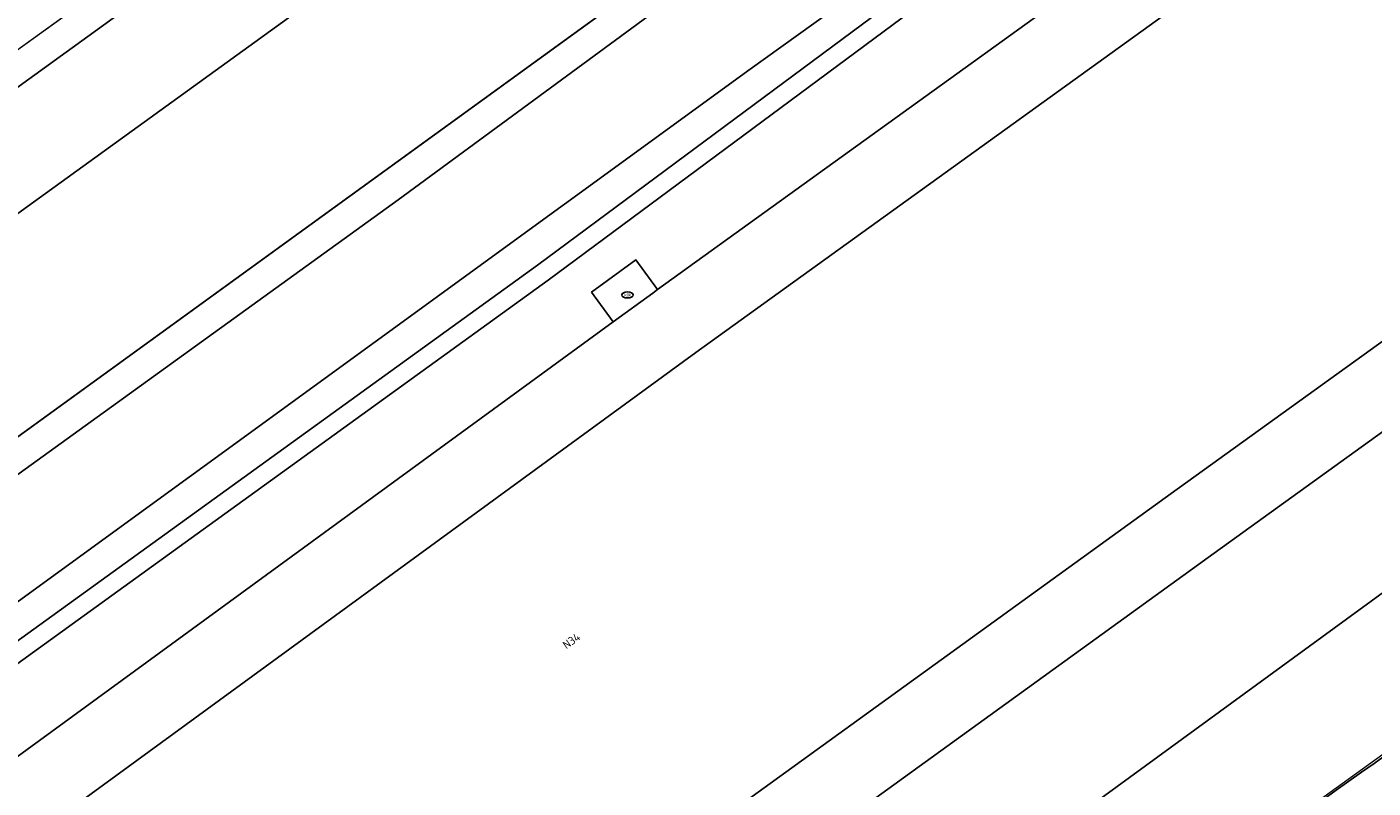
# Model space of a CAD drawing. Header units: metres. Extents: x 237319 to 238937, y 510065 to 511489.
# Tile 39 of 176: x 237964 to 237994, y 510856 to 510873. Entities that reach past the tile are written whole.
import ezdxf
from ezdxf.enums import TextEntityAlignment as Align

# ---------------------------------------------------------------- set-up
doc = ezdxf.new("R2010")
doc.units = ezdxf.units.M
for name, color, linetype, lineweight in [('B-WE-FV-GELEIDING_WILDRASTER-G', 252, 'Continuous', 18), ('B-WE-GR-GROENVOORZIENING-GV', 252, 'Continuous', 18), ('B-WE-GW-TALUD_KRUIN-G', 252, 'Continuous', 18), ('B-WE-IE-MEUBILAIR-S', 252, 'Continuous', 25), ('B-WE-IE-TERREINAFSCHEIDING_KUNSTMATIG_MUUR-GV', 252, 'Continuous', 18), ('B-WE-KG-GRENS_PERCEEL-GV', 252, 'Continuous', 18), ('B-WE-OG-TERREIN_BEGROEID-GV', 252, 'Continuous', 18), ('B-WE-OG-TERREIN_OEVER-GV', 252, 'Continuous', 18), ('B-WE-OG-TOPOGRAFIE-T18', 252, 'Continuous', 18), ('B-WE-OG-WATER-GV', 252, 'Continuous', 18), ('B-WE-VH-GESLOTENVERHARDING_ASFALT-GV', 252, 'Continuous', 18), ('B-WE-VH-GESLOTENVERHARDING_BETON-GV', 252, 'Continuous', 18), ('B-WE-VH-HALFVERHARDING_GRASBETONSTEEN-GV', 252, 'Continuous', 18)]:
    doc.layers.add(name, color=color, linetype=linetype, lineweight=lineweight)
doc.styles.add('NLCS-ISO', font='isocpeur.ttf', dxfattribs={"height": 2.5})
doc.styles.add('NLCS-ISO-M100-T18', font='NLCS-ISO.ttf', dxfattribs={"height": 0.18})

# ---------------------------------------------------------------- blocks, each defined once
blk = doc.blocks.new('brk-2025')
at = {"layer": 'B-WE-KG-GRENS_PERCEEL-GV', "flags": 128}
for points in [[(237722.571, 510874.536), (237726.179, 510867.358), (237759.118, 510818.815), (237813.547, 510770.864), (237815.986, 510767.217), (237817.146, 510767.367), (237818.303, 510767.547), (237820.2, 510768.424), (237822.071, 510769.357), (237823.913, 510770.346), (237825.724, 510771.388), (237827.505, 510772.484), (237829.251, 510773.632), (237830.963, 510774.832), (237864.851, 510798.083), (237865.584, 510803.904), (237871.8, 510805.83), (237877.35, 510809.7), (237892.62, 510820.74), (237915.9, 510837.66), (237939.72, 510854.88), (237984.1, 510886.85)], [(238053.149, 510928.524), (237864.024, 510791.516), (237820.715, 510760.149), (237809.165, 510751.783), (237804.823, 510748.673), (237798.699, 510744.287), (237791.61, 510739.209), (237746.067, 510706.591), (237670.409, 510652.157), (237616.561, 510614.71), (237613.031, 510612.255), (237611.381, 510614.064), (237606.821, 510609.784)]]:
    blk.add_lwpolyline(points, dxfattribs=at)
blk.add_lwpolyline([(237864.024, 510791.516), (238053.149, 510928.524), (238048.22, 510936.35), (238046.181, 510932.933), (238032.44, 510922.11), (238000, 510898.447), (237984.1, 510886.85), (237939.72, 510854.88), (237915.9, 510837.66), (237892.62, 510820.74), (237877.35, 510809.7), (237871.8, 510805.83), (237865.584, 510803.904), (237864.851, 510798.083)], close=True, dxfattribs=at)
blk = doc.blocks.new('SIE-MEUBILAIR_PUT_KOLK-SO')
blk.add_ellipse((0, 0), major_axis=(1.25, 0), ratio=0.54)
at = {"style": 'NLCS-ISO'}
blk.add_text('klk', height=0.75, dxfattribs=at).set_placement((0.03, 0), align=Align.MIDDLE_CENTER)
blk = doc.blocks.new('bgt-2025')
at = {"layer": 'B-WE-FV-GELEIDING_WILDRASTER-G', "flags": 128}
blk.add_lwpolyline([(237812.869, 510725.086), (237815.671, 510725.496), (237834.072, 510740.066), (237848.256, 510751.215), (237880.259, 510775.12), (237913.844, 510799.376), (237955.01, 510829.107), (237996.84, 510859.265), (238036.375, 510887.867), (238076.613, 510916.966), (238119.207, 510947.7), (238159.527, 510976.75), (238195.224, 511002.572)], dxfattribs=at)
at = {"layer": 'B-WE-GR-GROENVOORZIENING-GV', "flags": 128}
for points in [[(237997.159, 510887.364), (237972.389, 510869.172), (237949.445, 510852.618), (237926.953, 510836.439), (237914.304, 510827.098), (237909.082, 510823.241), (237900.951, 510817.611), (237902.127, 510815.981), (237926.117, 510833.32), (237947.457, 510848.33), (237980.056, 510872.02), (238001.575, 510887.45)], [(238001.575, 510887.45), (237980.056, 510872.02), (237947.457, 510848.33), (237926.117, 510833.32), (237902.127, 510815.981), (237902.665, 510815.235), (237913.131, 510822.82), (237926.076, 510832.15), (237942.842, 510844.266), (237958.66, 510855.644), (237975.423, 510867.749), (237986.774, 510876.167)], [(237987.012, 510875.846), (237975.659, 510867.426), (237958.894, 510855.319), (237943.076, 510843.942), (237926.31, 510831.826)], [(237923.198, 510827.58), (237936.943, 510837.465), (237948.696, 510845.982), (237948.227, 510846.63), (237949.199, 510847.334), (237949.668, 510846.686), (237963.774, 510856.813), (237977.072, 510866.514), (237976.601, 510867.161), (237977.57, 510867.868), (237978.042, 510867.222), (237992.247, 510877.46)], [(238010.961, 510876.609), (238005.256, 510872.356), (237990.165, 510861.482), (237974.188, 510849.937), (237957.15, 510837.662), (237942.281, 510826.931), (237923.832, 510813.607), (237910.867, 510804.25), (237910.687, 510804.12), (237912.415, 510801.726), (237923.766, 510809.78), (237939.798, 510821.46), (237961.428, 510836.99), (237993.854, 510860.63), (238027.448, 510884.83)], [(238187.777, 511000.144), (238166.721, 510984.78), (238153.551, 510975.35), (238123.881, 510954.22), (238097.434, 510935.27), (238089.671, 510929.32), (238086.195, 510927.23), (238084.186, 510926.08), (238083.263, 510925.27), (238078.877, 510921.72), (238076.892, 510920.35), (238074.877, 510919.37), (238071.492, 510917.37), (238065.383, 510912.63), (238059.678, 510908.47), (238027.448, 510884.83), (237993.854, 510860.63), (237961.428, 510836.99), (237939.798, 510821.46), (237923.766, 510809.78), (237912.415, 510801.726), (237913.993, 510799.54)]]:
    blk.add_lwpolyline(points, dxfattribs=at)
at = {"layer": 'B-WE-GR-GROENVOORZIENING-GV'}
blk.add_lwpolyline([(237986.797, 510852.033, 0.000103), (238004.33, 510864.507)], format="xyb", dxfattribs=at)
at = {"layer": 'B-WE-GW-TALUD_KRUIN-G', "flags": 128}
blk.add_lwpolyline([(237902.127, 510815.981), (237926.117, 510833.32), (237947.457, 510848.33), (237980.056, 510872.02), (238001.575, 510887.45), (238027.46, 510906.29), (238048.656, 510921.59), (238067.325, 510935.5), (238087.344, 510949.66), (238110.116, 510965.98), (238130.137, 510980.56), (238155.991, 510999.339), (238170.216, 511009.449), (238178.833, 511015.897), (238182.086, 511020.086), (238186.843, 511025.015), (238190.382, 511027.699), (238191.474, 511028.518)], dxfattribs=at)
at = {"layer": 'B-WE-IE-TERREINAFSCHEIDING_KUNSTMATIG_MUUR-GV', "flags": 128}
blk.add_lwpolyline([(237986.774, 510876.167), (237975.423, 510867.749), (237958.66, 510855.644), (237942.842, 510844.266), (237926.076, 510832.15), (237913.131, 510822.82), (237902.665, 510815.235), (237902.899, 510814.911), (237913.365, 510822.496), (237926.31, 510831.826), (237943.076, 510843.942), (237958.894, 510855.319), (237975.659, 510867.426), (237987.012, 510875.846)], dxfattribs=at)
at = {"layer": 'B-WE-OG-TERREIN_BEGROEID-GV', "flags": 128}
blk.add_lwpolyline([(238122.854, 510983.586), (237911.482, 510830.859), (237914.304, 510827.098), (237926.953, 510836.439), (237949.445, 510852.618), (237972.389, 510869.172), (237997.159, 510887.364), (238021.502, 510905.056), (238046.641, 510922.866), (238069.68, 510939.577), (238101.533, 510962.739), (238126.441, 510980.888)], dxfattribs=at)
at = {"layer": 'B-WE-OG-TERREIN_BEGROEID-GV'}
blk.add_lwpolyline([(238004.33, 510864.507, -0.000103), (237986.797, 510852.033)], format="xyb", dxfattribs=at)
at = {"layer": 'B-WE-OG-TERREIN_OEVER-GV', "flags": 128}
blk.add_lwpolyline([(238130.983, 510994.143), (238129.37, 510994.479), (238127.738, 510991.263), (238125.875, 510988.89), (238045.032, 510930.137), (237958.016, 510867.227), (237909.819, 510833.063), (237911.482, 510830.859), (238122.854, 510983.586)], dxfattribs=at)
at = {"layer": 'B-WE-OG-WATER-GV', "flags": 128}
blk.add_lwpolyline([(237787.99, 510774.275), (237803.549, 510770.261), (237812.584, 510769.508), (237819.862, 510771.515), (237823.877, 510773.899), (237876.527, 510809.463), (237909.819, 510833.063), (237958.016, 510867.227), (238045.032, 510930.137)], dxfattribs=at)
at = {"layer": 'B-WE-VH-GESLOTENVERHARDING_ASFALT-GV', "flags": 128}
for points in [[(237993.191, 510876.168), (237978.875, 510865.849), (237964.712, 510855.517), (237950.297, 510845.166), (237937.88, 510836.168), (237924.134, 510826.282)], [(237922.896, 510814.904), (237941.344, 510828.228), (237956.214, 510838.959), (237973.252, 510851.235), (237989.229, 510862.779), (238004.31, 510873.646)]]:
    blk.add_lwpolyline(points, dxfattribs=at)
at = {"layer": 'B-WE-VH-GESLOTENVERHARDING_BETON-GV', "flags": 128}
blk.add_lwpolyline([(237977.57, 510867.868), (237976.601, 510867.161), (237977.072, 510866.514), (237977.936, 510867.144), (237978.042, 510867.222)], close=True, dxfattribs=at)
at = {"layer": 'B-WE-VH-HALFVERHARDING_GRASBETONSTEEN-GV', "flags": 128}
for points in [[(238004.31, 510873.646), (237989.229, 510862.779), (237973.252, 510851.235), (237956.214, 510838.959), (237941.344, 510828.228), (237922.896, 510814.904), (237910.002, 510805.598), (237909.751, 510805.417), (237910.687, 510804.12), (237910.867, 510804.25), (237923.832, 510813.607), (237942.281, 510826.931), (237957.15, 510837.662), (237974.188, 510849.937), (237990.165, 510861.482), (238005.256, 510872.356), (238010.961, 510876.609)], [(237992.247, 510877.46), (237978.042, 510867.222), (237977.936, 510867.144), (237977.072, 510866.514), (237963.774, 510856.813), (237949.668, 510846.686), (237949.361, 510846.464), (237948.696, 510845.982), (237936.943, 510837.465), (237923.198, 510827.58), (237921.113, 510826.071), (237920.141, 510825.367), (237910.719, 510818.547), (237903.855, 510813.587), (237904.792, 510812.29), (237911.657, 510817.251), (237924.134, 510826.282), (237937.88, 510836.168), (237950.297, 510845.166), (237964.712, 510855.517), (237978.875, 510865.849), (237993.191, 510876.168)]]:
    blk.add_lwpolyline(points, dxfattribs=at)
at = {"layer": 'B-WE-IE-MEUBILAIR-S', "xscale": 0.1, "yscale": 0.1, "zscale": 0.1}
blk.add_blockref('SIE-MEUBILAIR_PUT_KOLK-SO', (237977.385, 510867.104), dxfattribs=at)
at = {"layer": 'B-WE-KG-GRENS_PERCEEL-GV'}
blk.add_blockref('brk-2025', (0, 0), dxfattribs=at)
at = {"layer": 'B-WE-OG-TOPOGRAFIE-T18', "style": 'NLCS-ISO-M100-T18'}
blk.add_text('N34', height=0.18, rotation=35.6, dxfattribs=at).set_placement((237976.164, 510859.573), align=Align.MIDDLE)

msp = doc.modelspace()

# ---------------------------------------------------------------- block references
at = {"layer": 'B-WE-FV-GELEIDING_WILDRASTER-G'}
msp.add_blockref('bgt-2025', (0, 0), dxfattribs=at)

doc.saveas('drawing.dxf')
